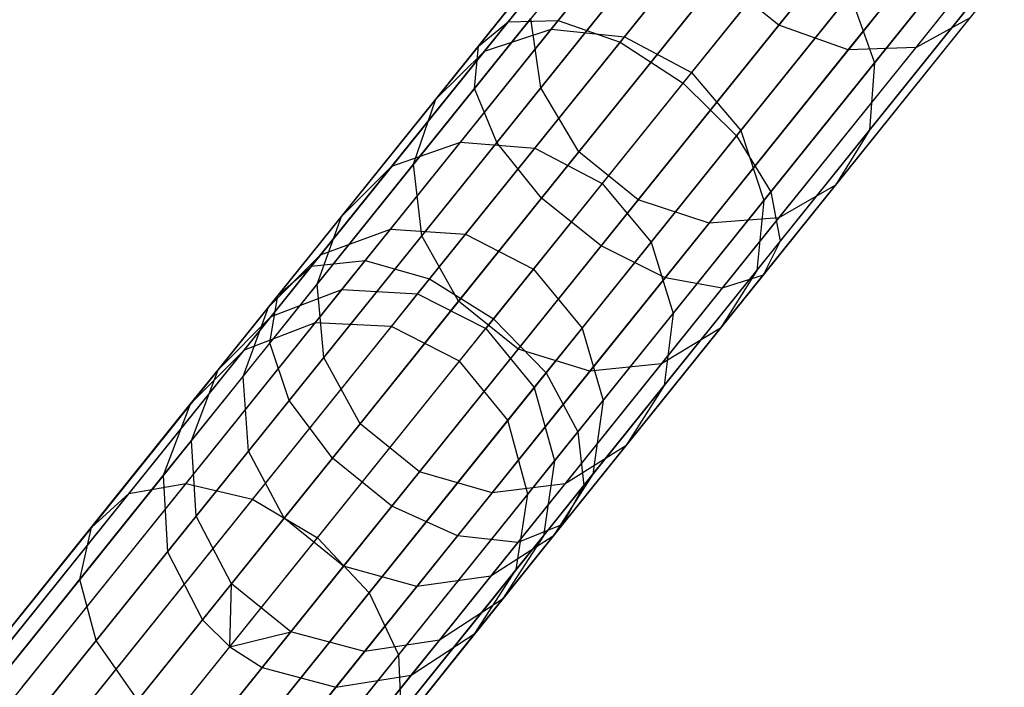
# Model space of a CAD drawing. Extents: x -189 to 189, y -189 to 189.
# Tile 36 of 256: x -115.05 to -109.69, y -141.83 to -138.19. Entities that reach past the tile are written whole.
import ezdxf

# ---------------------------------------------------------------- set-up
doc = ezdxf.new("R2010")
doc.units = 0
doc.header["$LTSCALE"] = 25.4
doc.layers.get('0').update_dxf_attribs({"linetype": 'CONTINUOUS'})

# ---------------------------------------------------------------- blocks, each defined once
blk = doc.blocks.new('CAMELEON-KENAI-C-12244_STL')
at = {"color": 0}
for p, q in [((-111.2616, -136.7981, -11.4422), (-112.3945, -138.206, -12.3407)), ((-111.2616, -136.7981, -11.4422), (-112.3945, -138.206, -12.3407)), ((-111.0096, -136.8166, -11.7724), (-112.1218, -138.1987, -12.6545)), ((-111.0096, -136.8166, -11.7724), (-112.1218, -138.1987, -12.6545)), ((-111.3988, -136.8993, -11.0629), (-112.5555, -138.3368, -11.9804)), ((-111.3988, -136.8993, -11.0629), (-112.5555, -138.3368, -11.9804)), ((-110.6864, -136.9516, -11.9966), (-111.7845, -138.3162, -12.8675)), ((-110.6864, -136.9516, -11.9966), (-111.7845, -138.3162, -12.8675)), ((-111.3976, -137.1027, -10.7003), (-112.5771, -138.5685, -11.6357)), ((-111.3976, -137.1027, -10.7003), (-112.5771, -138.5685, -11.6357)), ((-110.9208, -138.2233, -152.5305), (-110.0532, -137.1451, -154.1077)), ((-110.9208, -138.2233, -152.5305), (-110.0532, -137.1451, -154.1077)), ((-111.4411, -138.5382, -12.9429), (-110.3479, -137.1797, -12.0759)), ((-111.4411, -138.5382, -12.9429), (-110.3479, -137.1797, -12.0759)), ((-110.5418, -138.3582, -152.4255), (-109.6811, -137.2887, -153.99)), ((-110.5418, -138.3582, -152.4255), (-109.6811, -137.2887, -153.99)), ((-110.1732, -138.344, -152.2335), (-109.3253, -137.2903, -153.7748)), ((-110.1732, -138.344, -152.2335), (-109.3253, -137.2903, -153.7748)), ((-111.2581, -137.3732, -10.4169), (-112.4553, -138.861, -11.3664)), ((-111.2581, -137.3732, -10.4169), (-112.4553, -138.861, -11.3664)), ((-110.0526, -137.4615, -11.9966), (-111.1508, -138.8262, -12.8675)), ((-110.0526, -137.4615, -11.9966), (-111.1508, -138.8262, -12.8675)), ((-112.1594, -138.2454, -148.256), (-111.5569, -137.4968, -149.9339)), ((-112.1594, -138.2454, -148.256), (-111.5569, -137.4968, -149.9339)), ((-111.7607, -138.2866, -148.1453), (-111.1659, -137.5474, -149.8019)), ((-111.7607, -138.2866, -148.1453), (-111.1659, -137.5474, -149.8019)), ((-110.399, -138.4286, -149.9339), (-109.6945, -137.5531, -151.5073)), ((-110.399, -138.4286, -149.9339), (-109.6945, -137.5531, -151.5073)), ((-112.5226, -138.3652, -148.4191), (-111.909, -137.6026, -150.1282)), ((-112.5226, -138.3652, -148.4191), (-111.909, -137.6026, -150.1282)), ((-112.216, -138.5636, -150.7317), (-111.4576, -137.6212, -152.4255)), ((-112.216, -138.5636, -150.7317), (-111.4576, -137.6212, -152.4255)), ((-111.0044, -137.6639, -10.2618), (-112.2114, -139.1638, -11.2191)), ((-111.0044, -137.6639, -10.2618), (-112.2114, -139.1638, -11.2191)), ((-110.8034, -137.7457, -149.7553), (-111.3955, -138.4815, -148.1061)), ((-110.8034, -137.7457, -149.7553), (-111.3955, -138.4815, -148.1061)), ((-109.8516, -137.7484, -11.7724), (-110.9639, -139.1305, -12.6545)), ((-109.8516, -137.7484, -11.7724), (-110.9639, -139.1305, -12.6545)), ((-112.7876, -138.6252, -148.6064), (-112.1611, -137.8466, -150.3514)), ((-112.7876, -138.6252, -148.6064), (-112.1611, -137.8466, -150.3514)), ((-110.4271, -138.7951, -150.1282), (-109.7095, -137.9033, -151.731)), ((-110.4271, -138.7951, -150.1282), (-109.7095, -137.9033, -151.731)), ((-112.0093, -138.9127, -150.823), (-111.2448, -137.9626, -152.5305)), ((-112.0093, -138.9127, -150.823), (-111.2448, -137.9626, -152.5305)), ((-110.6804, -137.9246, -10.2618), (-111.8874, -139.4245, -11.2191)), ((-110.6804, -137.9246, -10.2618), (-111.8874, -139.4245, -11.2191)), ((-110.9208, -138.2233, -152.5305), (-111.2448, -137.9626, -152.5305)), ((-110.9208, -138.2233, -152.5305), (-111.2448, -137.9626, -152.5305)), ((-109.7797, -137.9906, -11.4422), (-110.9126, -139.3985, -12.3407)), ((-109.7797, -137.9906, -11.4422), (-110.9126, -139.3985, -12.3407)), ((-111.1269, -138.7965, -148.1453), (-110.5321, -138.0574, -149.8019)), ((-111.1269, -138.7965, -148.1453), (-110.5321, -138.0574, -149.8019)), ((-110.5321, -138.0574, -149.8019), (-110.399, -138.4286, -149.9339)), ((-110.5321, -138.0574, -149.8019), (-110.399, -138.4286, -149.9339)), ((-110.3422, -138.1102, -10.4169), (-111.5395, -139.598, -11.3664)), ((-110.3422, -138.1102, -10.4169), (-111.5395, -139.598, -11.3664)), ((-112.9086, -138.9804, -148.7856), (-112.2697, -138.1865, -150.5649)), ((-112.9086, -138.9804, -148.7856), (-112.2697, -138.1865, -150.5649)), ((-112.216, -138.5636, -150.7317), (-112.2697, -138.1865, -150.5649)), ((-112.216, -138.5636, -150.7317), (-112.2697, -138.1865, -150.5649)), ((-110.0482, -138.1886, -10.7003), (-111.2277, -139.6543, -11.6357)), ((-110.0482, -138.1886, -10.7003), (-111.2277, -139.6543, -11.6357)), ((-109.8492, -138.1463, -11.0629), (-111.0059, -139.5838, -11.9804)), ((-109.8492, -138.1463, -11.0629), (-111.0059, -139.5838, -11.9804)), ((-110.6115, -139.0936, -150.3514), (-109.8788, -138.1831, -151.9879)), ((-110.6115, -139.0936, -150.3514), (-109.8788, -138.1831, -151.9879)), ((-109.8788, -138.1831, -151.9879), (-110.1732, -138.344, -152.2335)), ((-109.8788, -138.1831, -151.9879), (-110.1732, -138.344, -152.2335)), ((-112.3945, -138.206, -12.3407), (-113.4638, -139.5349, -13.4195)), ((-112.3945, -138.206, -12.3407), (-113.4638, -139.5349, -13.4195)), ((-112.1218, -138.1987, -12.6545), (-113.1716, -139.5033, -13.7136)), ((-112.1218, -138.1987, -12.6545), (-113.1716, -139.5033, -13.7136)), ((-112.5555, -138.3368, -11.9804), (-112.3945, -138.206, -12.3407)), ((-112.5555, -138.3368, -11.9804), (-112.3945, -138.206, -12.3407)), ((-112.3945, -138.206, -12.3407), (-112.1218, -138.1987, -12.6545)), ((-112.3945, -138.206, -12.3407), (-112.1218, -138.1987, -12.6545)), ((-112.1218, -138.1987, -12.6545), (-111.7845, -138.3162, -12.8675)), ((-112.1218, -138.1987, -12.6545), (-111.7845, -138.3162, -12.8675)), ((-111.6854, -139.1734, -150.823), (-110.9208, -138.2233, -152.5305)), ((-111.6854, -139.1734, -150.823), (-110.9208, -138.2233, -152.5305)), ((-110.5418, -138.3582, -152.4255), (-110.9208, -138.2233, -152.5305)), ((-110.5418, -138.3582, -152.4255), (-110.9208, -138.2233, -152.5305)), ((-112.6537, -138.8597, -146.4905), (-112.1594, -138.2454, -148.256)), ((-112.6537, -138.8597, -146.4905), (-112.1594, -138.2454, -148.256)), ((-112.5226, -138.3652, -148.4191), (-112.1594, -138.2454, -148.256)), ((-112.5226, -138.3652, -148.4191), (-112.1594, -138.2454, -148.256)), ((-112.2487, -138.8931, -146.4021), (-111.7607, -138.2866, -148.1453)), ((-112.2487, -138.8931, -146.4021), (-111.7607, -138.2866, -148.1453)), ((-112.1594, -138.2454, -148.256), (-111.7607, -138.2866, -148.1453)), ((-112.1594, -138.2454, -148.256), (-111.7607, -138.2866, -148.1453)), ((-111.7607, -138.2866, -148.1453), (-111.3955, -138.4815, -148.1061)), ((-111.7607, -138.2866, -148.1453), (-111.3955, -138.4815, -148.1061)), ((-112.5555, -138.3368, -11.9804), (-113.6473, -139.6936, -13.0818)), ((-112.5555, -138.3368, -11.9804), (-113.6473, -139.6936, -13.0818)), ((-111.7845, -138.3162, -12.8675), (-112.821, -139.6043, -13.9132)), ((-111.7845, -138.3162, -12.8675), (-112.821, -139.6043, -13.9132)), ((-112.5771, -138.5685, -11.6357), (-112.5555, -138.3368, -11.9804)), ((-112.5771, -138.5685, -11.6357), (-112.5555, -138.3368, -11.9804)), ((-111.7845, -138.3162, -12.8675), (-111.4411, -138.5382, -12.9429)), ((-111.7845, -138.3162, -12.8675), (-111.4411, -138.5382, -12.9429)), ((-110.9203, -139.2724, -150.5649), (-110.1732, -138.344, -152.2335)), ((-110.9203, -139.2724, -150.5649), (-110.1732, -138.344, -152.2335)), ((-110.1732, -138.344, -152.2335), (-110.5418, -138.3582, -152.4255)), ((-110.1732, -138.344, -152.2335), (-110.5418, -138.3582, -152.4255)), ((-113.0262, -138.991, -146.6207), (-112.5226, -138.3652, -148.4191)), ((-113.0262, -138.991, -146.6207), (-112.5226, -138.3652, -148.4191)), ((-112.7876, -138.6252, -148.6064), (-112.5226, -138.3652, -148.4191)), ((-112.7876, -138.6252, -148.6064), (-112.5226, -138.3652, -148.4191)), ((-111.3001, -139.3006, -150.7317), (-110.5418, -138.3582, -152.4255)), ((-111.3001, -139.3006, -150.7317), (-110.5418, -138.3582, -152.4255)), ((-111.0014, -139.1772, -148.256), (-110.399, -138.4286, -149.9339)), ((-111.0014, -139.1772, -148.256), (-110.399, -138.4286, -149.9339)), ((-110.399, -138.4286, -149.9339), (-110.4271, -138.7951, -150.1282)), ((-110.399, -138.4286, -149.9339), (-110.4271, -138.7951, -150.1282)), ((-111.3955, -138.4815, -148.1061), (-111.8813, -139.0853, -146.3709)), ((-111.3955, -138.4815, -148.1061), (-111.8813, -139.0853, -146.3709)), ((-111.3955, -138.4815, -148.1061), (-111.1269, -138.7965, -148.1453)), ((-111.3955, -138.4815, -148.1061), (-111.1269, -138.7965, -148.1453)), ((-112.8645, -139.3695, -148.9255), (-112.216, -138.5636, -150.7317)), ((-112.8645, -139.3695, -148.9255), (-112.216, -138.5636, -150.7317)), ((-112.4729, -139.8204, -13.9838), (-111.4411, -138.5382, -12.9429)), ((-112.4729, -139.8204, -13.9838), (-111.4411, -138.5382, -12.9429)), ((-112.0093, -138.9127, -150.823), (-112.216, -138.5636, -150.7317)), ((-112.0093, -138.9127, -150.823), (-112.216, -138.5636, -150.7317)), ((-111.4411, -138.5382, -12.9429), (-111.1508, -138.8262, -12.8675)), ((-111.4411, -138.5382, -12.9429), (-111.1508, -138.8262, -12.8675)), ((-112.5771, -138.5685, -11.6357), (-113.6903, -139.9519, -12.7588)), ((-112.5771, -138.5685, -11.6357), (-113.6903, -139.9519, -12.7588)), ((-112.4553, -138.861, -11.3664), (-112.5771, -138.5685, -11.6357)), ((-112.4553, -138.861, -11.3664), (-112.5771, -138.5685, -11.6357)), ((-113.3017, -139.2641, -146.7703), (-112.7876, -138.6252, -148.6064)), ((-113.3017, -139.2641, -146.7703), (-112.7876, -138.6252, -148.6064)), ((-112.9086, -138.9804, -148.7856), (-112.7876, -138.6252, -148.6064)), ((-112.9086, -138.9804, -148.7856), (-112.7876, -138.6252, -148.6064)), ((-111.1508, -138.8262, -12.8675), (-112.1873, -140.1143, -13.9132)), ((-111.1508, -138.8262, -12.8675), (-112.1873, -140.1143, -13.9132)), ((-111.615, -139.4031, -146.4021), (-111.1269, -138.7965, -148.1453)), ((-111.615, -139.4031, -146.4021), (-111.1269, -138.7965, -148.1453)), ((-111.1508, -138.8262, -12.8675), (-110.9639, -139.1305, -12.6545)), ((-111.1508, -138.8262, -12.8675), (-110.9639, -139.1305, -12.6545)), ((-111.1269, -138.7965, -148.1453), (-111.0014, -139.1772, -148.256)), ((-111.1269, -138.7965, -148.1453), (-111.0014, -139.1772, -148.256)), ((-111.0407, -139.5577, -148.4191), (-110.4271, -138.7951, -150.1282)), ((-111.0407, -139.5577, -148.4191), (-110.4271, -138.7951, -150.1282)), ((-110.4271, -138.7951, -150.1282), (-110.6115, -139.0936, -150.3514)), ((-110.4271, -138.7951, -150.1282), (-110.6115, -139.0936, -150.3514)), ((-112.4553, -138.861, -11.3664), (-113.5854, -140.2653, -12.5065)), ((-112.4553, -138.861, -11.3664), (-113.5854, -140.2653, -12.5065)), ((-113.035, -139.3336, -144.6551), (-112.6537, -138.8597, -146.4905)), ((-113.035, -139.3336, -144.6551), (-112.6537, -138.8597, -146.4905)), ((-113.0262, -138.991, -146.6207), (-112.6537, -138.8597, -146.4905)), ((-113.0262, -138.991, -146.6207), (-112.6537, -138.8597, -146.4905)), ((-112.6537, -138.8597, -146.4905), (-112.2487, -138.8931, -146.4021)), ((-112.6537, -138.8597, -146.4905), (-112.2487, -138.8931, -146.4021)), ((-112.2114, -139.1638, -11.2191), (-112.4553, -138.861, -11.3664)), ((-112.2114, -139.1638, -11.2191), (-112.4553, -138.861, -11.3664)), ((-112.6631, -139.7251, -149.0021), (-112.0093, -138.9127, -150.823)), ((-112.6631, -139.7251, -149.0021), (-112.0093, -138.9127, -150.823)), ((-112.6252, -139.3609, -144.5899), (-112.2487, -138.8931, -146.4021)), ((-112.6252, -139.3609, -144.5899), (-112.2487, -138.8931, -146.4021)), ((-112.2487, -138.8931, -146.4021), (-111.8813, -139.0853, -146.3709)), ((-112.2487, -138.8931, -146.4021), (-111.8813, -139.0853, -146.3709)), ((-111.6854, -139.1734, -150.823), (-112.0093, -138.9127, -150.823)), ((-111.6854, -139.1734, -150.823), (-112.0093, -138.9127, -150.823)), ((-113.4328, -139.6319, -146.9133), (-112.9086, -138.9804, -148.7856)), ((-113.4328, -139.6319, -146.9133), (-112.9086, -138.9804, -148.7856)), ((-113.4146, -139.4736, -144.7511), (-113.0262, -138.991, -146.6207)), ((-113.4146, -139.4736, -144.7511), (-113.0262, -138.991, -146.6207)), ((-113.3017, -139.2641, -146.7703), (-113.0262, -138.991, -146.6207)), ((-113.3017, -139.2641, -146.7703), (-113.0262, -138.991, -146.6207)), ((-112.8645, -139.3695, -148.9255), (-112.9086, -138.9804, -148.7856)), ((-112.8645, -139.3695, -148.9255), (-112.9086, -138.9804, -148.7856)), ((-111.8813, -139.0853, -146.3709), (-112.2561, -139.551, -144.5669)), ((-111.8813, -139.0853, -146.3709), (-112.2561, -139.551, -144.5669)), ((-111.8813, -139.0853, -146.3709), (-111.615, -139.4031, -146.4021)), ((-111.8813, -139.0853, -146.3709), (-111.615, -139.4031, -146.4021)), ((-111.238, -139.8722, -148.6064), (-110.6115, -139.0936, -150.3514)), ((-111.238, -139.8722, -148.6064), (-110.6115, -139.0936, -150.3514)), ((-110.6115, -139.0936, -150.3514), (-110.9203, -139.2724, -150.5649)), ((-110.6115, -139.0936, -150.3514), (-110.9203, -139.2724, -150.5649)), ((-110.9639, -139.1305, -12.6545), (-112.0136, -140.4351, -13.7136)), ((-110.9639, -139.1305, -12.6545), (-112.0136, -140.4351, -13.7136)), ((-110.9639, -139.1305, -12.6545), (-110.9126, -139.3985, -12.3407)), ((-110.9639, -139.1305, -12.6545), (-110.9126, -139.3985, -12.3407)), ((-112.2114, -139.1638, -11.2191), (-113.3506, -140.5795, -12.3684)), ((-112.2114, -139.1638, -11.2191), (-113.3506, -140.5795, -12.3684)), ((-112.3391, -139.9858, -149.0021), (-111.6854, -139.1734, -150.823)), ((-112.3391, -139.9858, -149.0021), (-111.6854, -139.1734, -150.823)), ((-111.8874, -139.4245, -11.2191), (-112.2114, -139.1638, -11.2191)), ((-111.8874, -139.4245, -11.2191), (-112.2114, -139.1638, -11.2191)), ((-111.3001, -139.3006, -150.7317), (-111.6854, -139.1734, -150.823)), ((-111.3001, -139.3006, -150.7317), (-111.6854, -139.1734, -150.823)), ((-111.4958, -139.7915, -146.4905), (-111.0014, -139.1772, -148.256)), ((-111.4958, -139.7915, -146.4905), (-111.0014, -139.1772, -148.256)), ((-111.0014, -139.1772, -148.256), (-111.0407, -139.5577, -148.4191)), ((-111.0014, -139.1772, -148.256), (-111.0407, -139.5577, -148.4191)), ((-113.6983, -139.7569, -144.8614), (-113.3017, -139.2641, -146.7703)), ((-113.6983, -139.7569, -144.8614), (-113.3017, -139.2641, -146.7703)), ((-113.4328, -139.6319, -146.9133), (-113.3017, -139.2641, -146.7703)), ((-113.4328, -139.6319, -146.9133), (-113.3017, -139.2641, -146.7703)), ((-111.9486, -140.1065, -148.9255), (-111.3001, -139.3006, -150.7317)), ((-111.9486, -140.1065, -148.9255), (-111.3001, -139.3006, -150.7317)), ((-111.5592, -140.0663, -148.7856), (-110.9203, -139.2724, -150.5649)), ((-111.5592, -140.0663, -148.7856), (-110.9203, -139.2724, -150.5649)), ((-110.9203, -139.2724, -150.5649), (-111.3001, -139.3006, -150.7317)), ((-110.9203, -139.2724, -150.5649), (-111.3001, -139.3006, -150.7317)), ((-113.4146, -139.4736, -144.7511), (-113.035, -139.3336, -144.6551)), ((-113.4146, -139.4736, -144.7511), (-113.035, -139.3336, -144.6551)), ((-113.3966, -140.0308, -147.0251), (-112.8645, -139.3695, -148.9255)), ((-113.3966, -140.0308, -147.0251), (-112.8645, -139.3695, -148.9255)), ((-113.2994, -139.6622, -142.7681), (-113.035, -139.3336, -144.6551)), ((-113.2994, -139.6622, -142.7681), (-113.035, -139.3336, -144.6551)), ((-113.035, -139.3336, -144.6551), (-112.6252, -139.3609, -144.5899)), ((-113.035, -139.3336, -144.6551), (-112.6252, -139.3609, -144.5899)), ((-112.8863, -139.6854, -142.7268), (-112.6252, -139.3609, -144.5899)), ((-112.8863, -139.6854, -142.7268), (-112.6252, -139.3609, -144.5899)), ((-112.6631, -139.7251, -149.0021), (-112.8645, -139.3695, -148.9255)), ((-112.6631, -139.7251, -149.0021), (-112.8645, -139.3695, -148.9255)), ((-112.6252, -139.3609, -144.5899), (-112.2561, -139.551, -144.5669)), ((-112.6252, -139.3609, -144.5899), (-112.2561, -139.551, -144.5669)), ((-111.9915, -139.8709, -144.5899), (-111.615, -139.4031, -146.4021)), ((-111.9915, -139.8709, -144.5899), (-111.615, -139.4031, -146.4021)), ((-110.9126, -139.3985, -12.3407), (-111.9819, -140.7273, -13.4195)), ((-110.9126, -139.3985, -12.3407), (-111.9819, -140.7273, -13.4195)), ((-111.615, -139.4031, -146.4021), (-111.4958, -139.7915, -146.4905)), ((-111.615, -139.4031, -146.4021), (-111.4958, -139.7915, -146.4905)), ((-110.9126, -139.3985, -12.3407), (-111.0059, -139.5838, -11.9804)), ((-110.9126, -139.3985, -12.3407), (-111.0059, -139.5838, -11.9804)), ((-113.6983, -139.7569, -144.8614), (-113.4146, -139.4736, -144.7511)), ((-113.6983, -139.7569, -144.8614), (-113.4146, -139.4736, -144.7511)), ((-113.6839, -139.8083, -142.829), (-113.4146, -139.4736, -144.7511)), ((-113.6839, -139.8083, -142.829), (-113.4146, -139.4736, -144.7511)), ((-111.8874, -139.4245, -11.2191), (-113.0266, -140.8402, -12.3684)), ((-111.8874, -139.4245, -11.2191), (-113.0266, -140.8402, -12.3684)), ((-111.5395, -139.598, -11.3664), (-111.8874, -139.4245, -11.2191)), ((-111.5395, -139.598, -11.3664), (-111.8874, -139.4245, -11.2191)), ((-113.1716, -139.5033, -13.7136), (-114.1479, -140.7165, -14.9385)), ((-113.1716, -139.5033, -13.7136), (-114.1479, -140.7165, -14.9385)), ((-113.4638, -139.5349, -13.4195), (-113.1716, -139.5033, -13.7136)), ((-113.4638, -139.5349, -13.4195), (-113.1716, -139.5033, -13.7136)), ((-113.1716, -139.5033, -13.7136), (-112.821, -139.6043, -13.9132)), ((-113.1716, -139.5033, -13.7136), (-112.821, -139.6043, -13.9132)), ((-113.4638, -139.5349, -13.4195), (-114.4583, -140.7707, -14.6672)), ((-113.4638, -139.5349, -13.4195), (-114.4583, -140.7707, -14.6672)), ((-113.6473, -139.6936, -13.0818), (-113.4638, -139.5349, -13.4195)), ((-113.6473, -139.6936, -13.0818), (-113.4638, -139.5349, -13.4195)), ((-112.2561, -139.551, -144.5669), (-112.516, -139.874, -142.7122)), ((-112.2561, -139.551, -144.5669), (-112.516, -139.874, -142.7122)), ((-112.2561, -139.551, -144.5669), (-111.9915, -139.8709, -144.5899)), ((-112.2561, -139.551, -144.5669), (-111.9915, -139.8709, -144.5899)), ((-111.0059, -139.5838, -11.9804), (-112.0977, -140.9405, -13.0818)), ((-111.0059, -139.5838, -11.9804), (-112.0977, -140.9405, -13.0818)), ((-111.5443, -140.1834, -146.6207), (-111.0407, -139.5577, -148.4191)), ((-111.5443, -140.1834, -146.6207), (-111.0407, -139.5577, -148.4191)), ((-111.0407, -139.5577, -148.4191), (-111.238, -139.8722, -148.6064)), ((-111.0407, -139.5577, -148.4191), (-111.238, -139.8722, -148.6064)), ((-111.0059, -139.5838, -11.9804), (-111.2277, -139.6543, -11.6357)), ((-111.0059, -139.5838, -11.9804), (-111.2277, -139.6543, -11.6357)), ((-113.8371, -140.1344, -144.9669), (-113.4328, -139.6319, -146.9133)), ((-113.8371, -140.1344, -144.9669), (-113.4328, -139.6319, -146.9133)), ((-112.821, -139.6043, -13.9132), (-113.785, -140.8022, -15.1226)), ((-112.821, -139.6043, -13.9132), (-113.785, -140.8022, -15.1226)), ((-113.3966, -140.0308, -147.0251), (-113.4328, -139.6319, -146.9133)), ((-113.3966, -140.0308, -147.0251), (-113.4328, -139.6319, -146.9133)), ((-112.821, -139.6043, -13.9132), (-112.4729, -139.8204, -13.9838)), ((-112.821, -139.6043, -13.9132), (-112.4729, -139.8204, -13.9838)), ((-111.5395, -139.598, -11.3664), (-112.6695, -141.0023, -12.5065)), ((-111.5395, -139.598, -11.3664), (-112.6695, -141.0023, -12.5065)), ((-111.2277, -139.6543, -11.6357), (-111.5395, -139.598, -11.3664)), ((-111.2277, -139.6543, -11.6357), (-111.5395, -139.598, -11.3664)), ((-113.6839, -139.8083, -142.829), (-113.2994, -139.6622, -142.7681)), ((-113.6839, -139.8083, -142.829), (-113.2994, -139.6622, -142.7681)), ((-113.4443, -139.8423, -140.8484), (-113.2994, -139.6622, -142.7681)), ((-113.4443, -139.8423, -140.8484), (-113.2994, -139.6622, -142.7681)), ((-113.2994, -139.6622, -142.7681), (-112.8863, -139.6854, -142.7268)), ((-113.2994, -139.6622, -142.7681), (-112.8863, -139.6854, -142.7268)), ((-113.0294, -139.8632, -140.8314), (-112.8863, -139.6854, -142.7268)), ((-113.0294, -139.8632, -140.8314), (-112.8863, -139.6854, -142.7268)), ((-112.8863, -139.6854, -142.7268), (-112.516, -139.874, -142.7122)), ((-112.8863, -139.6854, -142.7268), (-112.516, -139.874, -142.7122)), ((-111.2277, -139.6543, -11.6357), (-112.3409, -141.0378, -12.7588)), ((-111.2277, -139.6543, -11.6357), (-112.3409, -141.0378, -12.7588)), ((-113.6473, -139.6936, -13.0818), (-114.6627, -140.9554, -14.3557)), ((-113.6473, -139.6936, -13.0818), (-114.6627, -140.9554, -14.3557)), ((-113.6903, -139.9519, -12.7588), (-113.6473, -139.6936, -13.0818)), ((-113.6903, -139.9519, -12.7588), (-113.6473, -139.6936, -13.0818)), ((-113.1995, -140.3918, -147.0862), (-112.6631, -139.7251, -149.0021)), ((-113.1995, -140.3918, -147.0862), (-112.6631, -139.7251, -149.0021)), ((-112.3391, -139.9858, -149.0021), (-112.6631, -139.7251, -149.0021)), ((-112.3391, -139.9858, -149.0021), (-112.6631, -139.7251, -149.0021)), ((-113.9733, -140.0986, -142.8989), (-113.6983, -139.7569, -144.8614)), ((-113.9733, -140.0986, -142.8989), (-113.6983, -139.7569, -144.8614)), ((-113.8371, -140.1344, -144.9669), (-113.6983, -139.7569, -144.8614)), ((-113.8371, -140.1344, -144.9669), (-113.6983, -139.7569, -144.8614)), ((-111.877, -140.2653, -144.6551), (-111.4958, -139.7915, -146.4905)), ((-111.877, -140.2653, -144.6551), (-111.4958, -139.7915, -146.4905)), ((-111.4958, -139.7915, -146.4905), (-111.5443, -140.1834, -146.6207)), ((-111.4958, -139.7915, -146.4905), (-111.5443, -140.1834, -146.6207)), ((-118.2666, -145.8349, -30.8485), (-113.4443, -139.8423, -140.8484)), ((-118.2666, -145.8349, -30.8485), (-113.4443, -139.8423, -140.8484)), ((-113.9733, -140.0986, -142.8989), (-113.6839, -139.8083, -142.829)), ((-113.9733, -140.0986, -142.8989), (-113.6839, -139.8083, -142.829)), ((-113.8315, -139.9918, -140.8736), (-113.6839, -139.8083, -142.829)), ((-113.8315, -139.9918, -140.8736), (-113.6839, -139.8083, -142.829)), ((-113.4443, -139.8423, -140.8484), (-113.8315, -139.9918, -140.8736)), ((-113.4443, -139.8423, -140.8484), (-113.8315, -139.9918, -140.8736)), ((-113.0294, -139.8632, -140.8314), (-113.4443, -139.8423, -140.8484)), ((-113.0294, -139.8632, -140.8314), (-113.4443, -139.8423, -140.8484)), ((-113.4325, -141.0129, -15.1878), (-112.4729, -139.8204, -13.9838)), ((-113.4325, -141.0129, -15.1878), (-112.4729, -139.8204, -13.9838)), ((-112.4729, -139.8204, -13.9838), (-112.1873, -140.1143, -13.9132)), ((-112.4729, -139.8204, -13.9838), (-112.1873, -140.1143, -13.9132)), ((-117.8517, -145.8559, -30.8314), (-113.0294, -139.8632, -140.8314)), ((-117.8517, -145.8559, -30.8314), (-113.0294, -139.8632, -140.8314)), ((-112.6584, -140.051, -140.8254), (-113.0294, -139.8632, -140.8314)), ((-112.6584, -140.051, -140.8254), (-113.0294, -139.8632, -140.8314)), ((-112.6584, -140.051, -140.8254), (-112.516, -139.874, -142.7122)), ((-112.6584, -140.051, -140.8254), (-112.516, -139.874, -142.7122)), ((-112.516, -139.874, -142.7122), (-112.2525, -140.1954, -142.7268)), ((-112.516, -139.874, -142.7122), (-112.2525, -140.1954, -142.7268)), ((-112.2525, -140.1954, -142.7268), (-111.9915, -139.8709, -144.5899)), ((-112.2525, -140.1954, -142.7268), (-111.9915, -139.8709, -144.5899)), ((-111.9915, -139.8709, -144.5899), (-111.877, -140.2653, -144.6551)), ((-111.9915, -139.8709, -144.5899), (-111.877, -140.2653, -144.6551)), ((-111.7521, -140.5111, -146.7703), (-111.238, -139.8722, -148.6064)), ((-111.7521, -140.5111, -146.7703), (-111.238, -139.8722, -148.6064)), ((-111.238, -139.8722, -148.6064), (-111.5592, -140.0663, -148.7856)), ((-111.238, -139.8722, -148.6064), (-111.5592, -140.0663, -148.7856)), ((-113.6903, -139.9519, -12.7588), (-114.7257, -141.2385, -14.0578)), ((-113.6903, -139.9519, -12.7588), (-114.7257, -141.2385, -14.0578)), ((-113.5854, -140.2653, -12.5065), (-113.6903, -139.9519, -12.7588)), ((-113.5854, -140.2653, -12.5065), (-113.6903, -139.9519, -12.7588)), ((-118.6538, -145.9845, -30.8736), (-113.8315, -139.9918, -140.8736)), ((-118.6538, -145.9845, -30.8736), (-113.8315, -139.9918, -140.8736)), ((-113.8315, -139.9918, -140.8736), (-114.124, -140.2859, -140.9024)), ((-113.8315, -139.9918, -140.8736), (-114.124, -140.2859, -140.9024)), ((-112.8756, -140.6525, -147.0862), (-112.3391, -139.9858, -149.0021)), ((-112.8756, -140.6525, -147.0862), (-112.3391, -139.9858, -149.0021)), ((-111.9486, -140.1065, -148.9255), (-112.3391, -139.9858, -149.0021)), ((-111.9486, -140.1065, -148.9255), (-112.3391, -139.9858, -149.0021)), ((-117.4807, -146.0437, -30.8254), (-112.6584, -140.051, -140.8254)), ((-117.4807, -146.0437, -30.8254), (-112.6584, -140.051, -140.8254)), ((-113.8071, -140.5408, -145.0493), (-113.3966, -140.0308, -147.0251)), ((-113.8071, -140.5408, -145.0493), (-113.3966, -140.0308, -147.0251)), ((-113.1995, -140.3918, -147.0862), (-113.3966, -140.0308, -147.0251)), ((-113.1995, -140.3918, -147.0862), (-113.3966, -140.0308, -147.0251)), ((-112.3956, -140.3732, -140.8314), (-112.6584, -140.051, -140.8254)), ((-112.3956, -140.3732, -140.8314), (-112.6584, -140.051, -140.8254)), ((-112.0834, -140.7178, -146.9133), (-111.5592, -140.0663, -148.7856)), ((-112.0834, -140.7178, -146.9133), (-111.5592, -140.0663, -148.7856)), ((-111.5592, -140.0663, -148.7856), (-111.9486, -140.1065, -148.9255)), ((-111.5592, -140.0663, -148.7856), (-111.9486, -140.1065, -148.9255)), ((-114.124, -140.2859, -140.9024), (-113.9733, -140.0986, -142.8989)), ((-114.124, -140.2859, -140.9024), (-113.9733, -140.0986, -142.8989)), ((-114.1176, -140.4829, -142.9658), (-113.9733, -140.0986, -142.8989)), ((-114.1176, -140.4829, -142.9658), (-113.9733, -140.0986, -142.8989)), ((-112.1873, -140.1143, -13.9132), (-113.1512, -141.3122, -15.1226)), ((-112.1873, -140.1143, -13.9132), (-113.1512, -141.3122, -15.1226)), ((-112.4808, -140.7678, -147.0251), (-111.9486, -140.1065, -148.9255)), ((-112.4808, -140.7678, -147.0251), (-111.9486, -140.1065, -148.9255)), ((-112.1873, -140.1143, -13.9132), (-112.0136, -140.4351, -13.7136)), ((-112.1873, -140.1143, -13.9132), (-112.0136, -140.4351, -13.7136)), ((-114.1176, -140.4829, -142.9658), (-113.8371, -140.1344, -144.9669)), ((-114.1176, -140.4829, -142.9658), (-113.8371, -140.1344, -144.9669)), ((-113.8071, -140.5408, -145.0493), (-113.8371, -140.1344, -144.9669)), ((-113.8071, -140.5408, -145.0493), (-113.8371, -140.1344, -144.9669)), ((-112.3956, -140.3732, -140.8314), (-112.2525, -140.1954, -142.7268)), ((-112.3956, -140.3732, -140.8314), (-112.2525, -140.1954, -142.7268)), ((-112.2525, -140.1954, -142.7268), (-112.1415, -140.5939, -142.7681)), ((-112.2525, -140.1954, -142.7268), (-112.1415, -140.5939, -142.7681)), ((-111.9327, -140.6661, -144.7511), (-111.5443, -140.1834, -146.6207)), ((-111.9327, -140.6661, -144.7511), (-111.5443, -140.1834, -146.6207)), ((-111.5443, -140.1834, -146.6207), (-111.7521, -140.5111, -146.7703)), ((-111.5443, -140.1834, -146.6207), (-111.7521, -140.5111, -146.7703)), ((-113.5854, -140.2653, -12.5065), (-114.6363, -141.5713, -13.8251)), ((-113.5854, -140.2653, -12.5065), (-114.6363, -141.5713, -13.8251)), ((-113.3506, -140.5795, -12.3684), (-113.5854, -140.2653, -12.5065)), ((-113.3506, -140.5795, -12.3684), (-113.5854, -140.2653, -12.5065)), ((-112.1415, -140.5939, -142.7681), (-111.877, -140.2653, -144.6551)), ((-112.1415, -140.5939, -142.7681), (-111.877, -140.2653, -144.6551)), ((-111.877, -140.2653, -144.6551), (-111.9327, -140.6661, -144.7511)), ((-111.877, -140.2653, -144.6551), (-111.9327, -140.6661, -144.7511)), ((-118.9463, -146.2786, -30.9024), (-114.124, -140.2859, -140.9024)), ((-118.9463, -146.2786, -30.9024), (-114.124, -140.2859, -140.9024)), ((-114.124, -140.2859, -140.9024), (-114.2712, -140.6739, -140.93)), ((-114.124, -140.2859, -140.9024), (-114.2712, -140.6739, -140.93)), ((-117.2179, -146.3658, -30.8314), (-112.3956, -140.3732, -140.8314)), ((-117.2179, -146.3658, -30.8314), (-112.3956, -140.3732, -140.8314)), ((-112.2864, -140.7741, -140.8484), (-112.3956, -140.3732, -140.8314)), ((-112.2864, -140.7741, -140.8484), (-112.3956, -140.3732, -140.8314)), ((-113.6133, -140.906, -145.0944), (-113.1995, -140.3918, -147.0862)), ((-113.6133, -140.906, -145.0944), (-113.1995, -140.3918, -147.0862)), ((-112.8756, -140.6525, -147.0862), (-113.1995, -140.3918, -147.0862)), ((-112.8756, -140.6525, -147.0862), (-113.1995, -140.3918, -147.0862)), ((-112.0136, -140.4351, -13.7136), (-112.9899, -141.6483, -14.9385)), ((-112.0136, -140.4351, -13.7136), (-112.9899, -141.6483, -14.9385)), ((-112.0136, -140.4351, -13.7136), (-111.9819, -140.7273, -13.4195)), ((-112.0136, -140.4351, -13.7136), (-111.9819, -140.7273, -13.4195)), ((-114.2712, -140.6739, -140.93), (-114.1176, -140.4829, -142.9658)), ((-114.2712, -140.6739, -140.93), (-114.1176, -140.4829, -142.9658)), ((-114.0917, -140.8946, -143.018), (-114.1176, -140.4829, -142.9658)), ((-114.0917, -140.8946, -143.018), (-114.1176, -140.4829, -142.9658)), ((-114.0917, -140.8946, -143.018), (-113.8071, -140.5408, -145.0493)), ((-114.0917, -140.8946, -143.018), (-113.8071, -140.5408, -145.0493)), ((-113.6133, -140.906, -145.0944), (-113.8071, -140.5408, -145.0493)), ((-113.6133, -140.906, -145.0944), (-113.8071, -140.5408, -145.0493)), ((-112.1487, -141.0039, -144.8614), (-111.7521, -140.5111, -146.7703)), ((-112.1487, -141.0039, -144.8614), (-111.7521, -140.5111, -146.7703)), ((-111.7521, -140.5111, -146.7703), (-112.0834, -140.7178, -146.9133)), ((-111.7521, -140.5111, -146.7703), (-112.0834, -140.7178, -146.9133)), ((-113.3506, -140.5795, -12.3684), (-114.4101, -141.8961, -13.6976)), ((-113.3506, -140.5795, -12.3684), (-114.4101, -141.8961, -13.6976)), ((-113.0266, -140.8402, -12.3684), (-113.3506, -140.5795, -12.3684)), ((-113.0266, -140.8402, -12.3684), (-113.3506, -140.5795, -12.3684)), ((-112.2864, -140.7741, -140.8484), (-112.1415, -140.5939, -142.7681)), ((-112.2864, -140.7741, -140.8484), (-112.1415, -140.5939, -142.7681)), ((-112.1415, -140.5939, -142.7681), (-112.202, -141.0008, -142.829)), ((-112.1415, -140.5939, -142.7681), (-112.202, -141.0008, -142.829)), ((-113.2894, -141.1667, -145.0944), (-112.8756, -140.6525, -147.0862)), ((-113.2894, -141.1667, -145.0944), (-112.8756, -140.6525, -147.0862)), ((-112.4808, -140.7678, -147.0251), (-112.8756, -140.6525, -147.0862)), ((-112.4808, -140.7678, -147.0251), (-112.8756, -140.6525, -147.0862)), ((-119.0935, -146.6665, -30.93), (-114.2712, -140.6739, -140.93)), ((-119.0935, -146.6665, -30.93), (-114.2712, -140.6739, -140.93)), ((-114.2712, -140.6739, -140.93), (-114.2477, -141.0885, -140.9516)), ((-114.2712, -140.6739, -140.93), (-114.2477, -141.0885, -140.9516)), ((-112.202, -141.0008, -142.829), (-111.9327, -140.6661, -144.7511)), ((-112.202, -141.0008, -142.829), (-111.9327, -140.6661, -144.7511)), ((-111.9327, -140.6661, -144.7511), (-112.1487, -141.0039, -144.8614)), ((-111.9327, -140.6661, -144.7511), (-112.1487, -141.0039, -144.8614)), ((-114.1479, -140.7165, -14.9385), (-115.0404, -141.8257, -16.3164)), ((-114.1479, -140.7165, -14.9385), (-115.0404, -141.8257, -16.3164)), ((-114.4583, -140.7707, -14.6672), (-114.1479, -140.7165, -14.9385)), ((-114.4583, -140.7707, -14.6672), (-114.1479, -140.7165, -14.9385)), ((-114.1479, -140.7165, -14.9385), (-113.785, -140.8022, -15.1226)), ((-114.1479, -140.7165, -14.9385), (-113.785, -140.8022, -15.1226)), ((-111.9819, -140.7273, -13.4195), (-112.9764, -141.9632, -14.6672)), ((-111.9819, -140.7273, -13.4195), (-112.9764, -141.9632, -14.6672)), ((-112.4877, -141.2202, -144.9669), (-112.0834, -140.7178, -146.9133)), ((-112.4877, -141.2202, -144.9669), (-112.0834, -140.7178, -146.9133)), ((-112.0834, -140.7178, -146.9133), (-112.4808, -140.7678, -147.0251)), ((-112.0834, -140.7178, -146.9133), (-112.4808, -140.7678, -147.0251)), ((-111.9819, -140.7273, -13.4195), (-112.0977, -140.9405, -13.0818)), ((-111.9819, -140.7273, -13.4195), (-112.0977, -140.9405, -13.0818)), ((-117.1087, -146.7667, -30.8485), (-112.2864, -140.7741, -140.8484)), ((-117.1087, -146.7667, -30.8485), (-112.2864, -140.7741, -140.8484)), ((-114.4583, -140.7707, -14.6672), (-115.3675, -141.9005, -16.0708)), ((-114.4583, -140.7707, -14.6672), (-115.3675, -141.9005, -16.0708)), ((-113.785, -140.8022, -15.1226), (-114.6663, -141.8973, -16.4831)), ((-113.785, -140.8022, -15.1226), (-114.6663, -141.8973, -16.4831)), ((-114.6627, -140.9554, -14.3557), (-114.4583, -140.7707, -14.6672)), ((-114.6627, -140.9554, -14.3557), (-114.4583, -140.7707, -14.6672)), ((-113.785, -140.8022, -15.1226), (-113.4325, -141.0129, -15.1878)), ((-113.785, -140.8022, -15.1226), (-113.4325, -141.0129, -15.1878)), ((-112.8912, -141.2778, -145.0493), (-112.4808, -140.7678, -147.0251)), ((-112.8912, -141.2778, -145.0493), (-112.4808, -140.7678, -147.0251)), ((-112.3496, -141.1843, -140.8736), (-112.2864, -140.7741, -140.8484)), ((-112.3496, -141.1843, -140.8736), (-112.2864, -140.7741, -140.8484)), ((-113.0266, -140.8402, -12.3684), (-114.0861, -142.1568, -13.6976)), ((-113.0266, -140.8402, -12.3684), (-114.0861, -142.1568, -13.6976)), ((-112.6695, -141.0023, -12.5065), (-113.0266, -140.8402, -12.3684)), ((-112.6695, -141.0023, -12.5065), (-113.0266, -140.8402, -12.3684)), ((-114.2477, -141.0885, -140.9516), (-114.0917, -140.8946, -143.018)), ((-114.2477, -141.0885, -140.9516), (-114.0917, -140.8946, -143.018)), ((-113.9003, -141.2626, -143.0466), (-114.0917, -140.8946, -143.018)), ((-113.9003, -141.2626, -143.0466), (-114.0917, -140.8946, -143.018)), ((-113.9003, -141.2626, -143.0466), (-113.6133, -140.906, -145.0944)), ((-113.9003, -141.2626, -143.0466), (-113.6133, -140.906, -145.0944)), ((-113.2894, -141.1667, -145.0944), (-113.6133, -140.906, -145.0944)), ((-113.2894, -141.1667, -145.0944), (-113.6133, -140.906, -145.0944)), ((-114.6627, -140.9554, -14.3557), (-115.591, -142.1089, -15.7887)), ((-114.6627, -140.9554, -14.3557), (-115.591, -142.1089, -15.7887)), ((-114.7257, -141.2385, -14.0578), (-114.6627, -140.9554, -14.3557)), ((-114.7257, -141.2385, -14.0578), (-114.6627, -140.9554, -14.3557)), ((-112.0977, -140.9405, -13.0818), (-113.1131, -142.2023, -14.3557)), ((-112.0977, -140.9405, -13.0818), (-113.1131, -142.2023, -14.3557)), ((-112.0977, -140.9405, -13.0818), (-112.3409, -141.0378, -12.7588)), ((-112.0977, -140.9405, -13.0818), (-112.3409, -141.0378, -12.7588)), ((-114.3097, -142.1031, -16.542), (-113.4325, -141.0129, -15.1878)), ((-114.3097, -142.1031, -16.542), (-113.4325, -141.0129, -15.1878)), ((-112.6695, -141.0023, -12.5065), (-113.7204, -142.3083, -13.8251)), ((-112.6695, -141.0023, -12.5065), (-113.7204, -142.3083, -13.8251)), ((-113.4325, -141.0129, -15.1878), (-113.1512, -141.3122, -15.1226)), ((-113.4325, -141.0129, -15.1878), (-113.1512, -141.3122, -15.1226)), ((-112.3409, -141.0378, -12.7588), (-112.6695, -141.0023, -12.5065)), ((-112.3409, -141.0378, -12.7588), (-112.6695, -141.0023, -12.5065)), ((-112.1487, -141.0039, -144.8614), (-112.4877, -141.2202, -144.9669)), ((-112.1487, -141.0039, -144.8614), (-112.4877, -141.2202, -144.9669)), ((-112.202, -141.0008, -142.829), (-112.4237, -141.3456, -142.8989)), ((-112.202, -141.0008, -142.829), (-112.4237, -141.3456, -142.8989)), ((-112.4237, -141.3456, -142.8989), (-112.1487, -141.0039, -144.8614)), ((-112.4237, -141.3456, -142.8989), (-112.1487, -141.0039, -144.8614)), ((-112.3496, -141.1843, -140.8736), (-112.202, -141.0008, -142.829)), ((-112.3496, -141.1843, -140.8736), (-112.202, -141.0008, -142.829)), ((-112.3409, -141.0378, -12.7588), (-113.3763, -142.3244, -14.0578)), ((-112.3409, -141.0378, -12.7588), (-113.3763, -142.3244, -14.0578)), ((-119.07, -147.0811, -30.9516), (-114.2477, -141.0885, -140.9516)), ((-119.07, -147.0811, -30.9516), (-114.2477, -141.0885, -140.9516)), ((-114.2477, -141.0885, -140.9516), (-114.0576, -141.4581, -140.9634)), ((-114.2477, -141.0885, -140.9516), (-114.0576, -141.4581, -140.9634)), ((-117.1719, -147.1769, -30.8736), (-112.3496, -141.1843, -140.8736)), ((-117.1719, -147.1769, -30.8736), (-112.3496, -141.1843, -140.8736)), ((-113.5763, -141.5233, -143.0466), (-113.2894, -141.1667, -145.0944)), ((-113.5763, -141.5233, -143.0466), (-113.2894, -141.1667, -145.0944)), ((-112.8912, -141.2778, -145.0493), (-113.2894, -141.1667, -145.0944)), ((-112.8912, -141.2778, -145.0493), (-113.2894, -141.1667, -145.0944)), ((-112.5744, -141.5329, -140.9024), (-112.3496, -141.1843, -140.8736)), ((-112.5744, -141.5329, -140.9024), (-112.3496, -141.1843, -140.8736)), ((-114.7257, -141.2385, -14.0578), (-115.6722, -142.4148, -15.519)), ((-114.7257, -141.2385, -14.0578), (-115.6722, -142.4148, -15.519)), ((-114.6363, -141.5713, -13.8251), (-114.7257, -141.2385, -14.0578)), ((-114.6363, -141.5713, -13.8251), (-114.7257, -141.2385, -14.0578)), ((-112.4877, -141.2202, -144.9669), (-112.8912, -141.2778, -145.0493)), ((-112.4877, -141.2202, -144.9669), (-112.8912, -141.2778, -145.0493)), ((-112.7681, -141.5687, -142.9658), (-112.4877, -141.2202, -144.9669)), ((-112.7681, -141.5687, -142.9658), (-112.4877, -141.2202, -144.9669)), ((-114.0576, -141.4581, -140.9634), (-113.9003, -141.2626, -143.0466)), ((-114.0576, -141.4581, -140.9634), (-113.9003, -141.2626, -143.0466)), ((-113.9092, -141.6054, -140.9649), (-113.9003, -141.2626, -143.0466)), ((-113.9092, -141.6054, -140.9649), (-113.9003, -141.2626, -143.0466)), ((-113.5763, -141.5233, -143.0466), (-113.9003, -141.2626, -143.0466)), ((-113.5763, -141.5233, -143.0466), (-113.9003, -141.2626, -143.0466)), ((-113.1759, -141.6316, -143.018), (-112.8912, -141.2778, -145.0493)), ((-113.1759, -141.6316, -143.018), (-112.8912, -141.2778, -145.0493)), ((-113.1512, -141.3122, -15.1226), (-114.0325, -142.4073, -16.4831)), ((-113.1512, -141.3122, -15.1226), (-114.0325, -142.4073, -16.4831)), ((-113.1512, -141.3122, -15.1226), (-112.9899, -141.6483, -14.9385)), ((-113.1512, -141.3122, -15.1226), (-112.9899, -141.6483, -14.9385)), ((-112.4237, -141.3456, -142.8989), (-112.7681, -141.5687, -142.9658)), ((-112.4237, -141.3456, -142.8989), (-112.7681, -141.5687, -142.9658)), ((-112.5744, -141.5329, -140.9024), (-112.4237, -141.3456, -142.8989)), ((-112.5744, -141.5329, -140.9024), (-112.4237, -141.3456, -142.8989)), ((-118.8798, -147.4507, -30.9634), (-114.0576, -141.4581, -140.9634)), ((-118.8798, -147.4507, -30.9634), (-114.0576, -141.4581, -140.9634)), ((-114.0576, -141.4581, -140.9634), (-113.9092, -141.6054, -140.9649)), ((-114.0576, -141.4581, -140.9634), (-113.9092, -141.6054, -140.9649)), ((-117.3967, -147.5256, -30.9024), (-112.5744, -141.5329, -140.9024)), ((-117.3967, -147.5256, -30.9024), (-112.5744, -141.5329, -140.9024)), ((-113.9092, -141.6054, -140.9649), (-113.5763, -141.5233, -143.0466)), ((-113.9092, -141.6054, -140.9649), (-113.5763, -141.5233, -143.0466)), ((-113.7336, -141.7187, -140.9634), (-113.5763, -141.5233, -143.0466)), ((-113.7336, -141.7187, -140.9634), (-113.5763, -141.5233, -143.0466)), ((-113.1759, -141.6316, -143.018), (-113.5763, -141.5233, -143.0466)), ((-113.1759, -141.6316, -143.018), (-113.5763, -141.5233, -143.0466)), ((-112.9218, -141.7597, -140.93), (-112.5744, -141.5329, -140.9024)), ((-112.9218, -141.7597, -140.93), (-112.5744, -141.5329, -140.9024)), ((-118.7315, -147.598, -30.9649), (-113.9092, -141.6054, -140.9649)), ((-118.7315, -147.598, -30.9649), (-113.9092, -141.6054, -140.9649)), ((-114.6363, -141.5713, -13.8251), (-115.5971, -142.7653, -15.3083)), ((-114.6363, -141.5713, -13.8251), (-115.5971, -142.7653, -15.3083)), ((-114.4101, -141.8961, -13.6976), (-114.6363, -141.5713, -13.8251)), ((-114.4101, -141.8961, -13.6976), (-114.6363, -141.5713, -13.8251)), ((-113.9092, -141.6054, -140.9649), (-113.7336, -141.7187, -140.9634)), ((-113.9092, -141.6054, -140.9649), (-113.7336, -141.7187, -140.9634)), ((-112.7681, -141.5687, -142.9658), (-113.1759, -141.6316, -143.018)), ((-112.7681, -141.5687, -142.9658), (-113.1759, -141.6316, -143.018)), ((-112.9218, -141.7597, -140.93), (-112.7681, -141.5687, -142.9658)), ((-112.9218, -141.7597, -140.93), (-112.7681, -141.5687, -142.9658)), ((-112.9899, -141.6483, -14.9385), (-113.8825, -142.7575, -16.3164)), ((-112.9899, -141.6483, -14.9385), (-113.8825, -142.7575, -16.3164)), ((-113.3319, -141.8254, -140.9516), (-113.1759, -141.6316, -143.018)), ((-113.3319, -141.8254, -140.9516), (-113.1759, -141.6316, -143.018)), ((-112.9899, -141.6483, -14.9385), (-112.9764, -141.9632, -14.6672)), ((-112.9899, -141.6483, -14.9385), (-112.9764, -141.9632, -14.6672)), ((-118.5559, -147.7114, -30.9634), (-113.7336, -141.7187, -140.9634)), ((-118.5559, -147.7114, -30.9634), (-113.7336, -141.7187, -140.9634)), ((-113.7336, -141.7187, -140.9634), (-113.3319, -141.8254, -140.9516)), ((-113.7336, -141.7187, -140.9634), (-113.3319, -141.8254, -140.9516)), ((-117.7441, -147.7524, -30.93), (-112.9218, -141.7597, -140.93)), ((-117.7441, -147.7524, -30.93), (-112.9218, -141.7597, -140.93)), ((-113.3319, -141.8254, -140.9516), (-112.9218, -141.7597, -140.93)), ((-113.3319, -141.8254, -140.9516), (-112.9218, -141.7597, -140.93)), ((-118.1541, -147.8181, -30.9516), (-113.3319, -141.8254, -140.9516)), ((-118.1541, -147.8181, -30.9516), (-113.3319, -141.8254, -140.9516))]:
    blk.add_line(p, q, dxfattribs=at)

msp = doc.modelspace()

# ---------------------------------------------------------------- block references
at = {"color": 0}
msp.add_blockref('CAMELEON-KENAI-C-12244_STL', (0, 0), dxfattribs=at)

doc.saveas('drawing.dxf')
